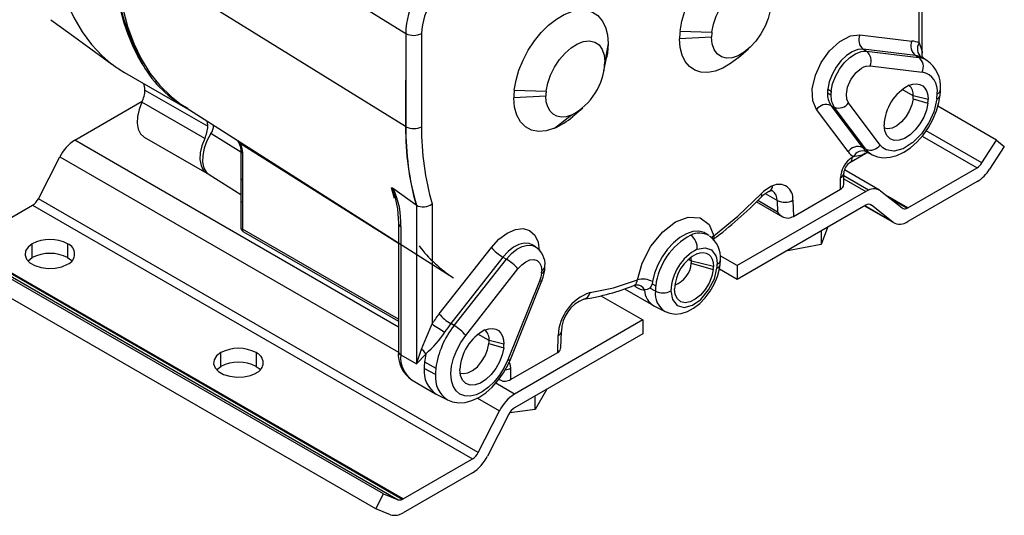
# Model space of a CAD drawing. Header units: inches. Extents: x 0 to 44, y 0 to 34.
# Tile 8 of 26: x 13.6 to 19.2, y 22.4 to 25.1. Entities that reach past the tile are written whole.
import ezdxf

# ---------------------------------------------------------------- set-up
doc = ezdxf.new("R2010")
doc.units = ezdxf.units.IN
doc.header["$LTSCALE"] = 4
doc.header["$MEASUREMENT"] = 0

msp = doc.modelspace()

# ---------------------------------------------------------------- linework, layer by layer
for p, q in [((14.1512, 26.0837), (15.7926, 25.0675)), ((18.6994, 24.9425), (18.6994, 25.7091)), ((18.6811, 25.0132), (18.6811, 25.6887)), ((15.7922, 24.5427), (14.1652, 25.55)), ((15.7926, 25.0675), (15.7922, 24.5427)), ((15.7942, 25.0666), (15.7938, 24.5418)), ((15.8826, 25.0667), (15.8822, 24.5418)), ((17.514, 25.0464), (17.3337, 25.0362)), ((17.3363, 25.0802), (17.5156, 25.074)), ((18.3476, 25.0594), (18.6414, 25.0242)), ((16.9314, 25.0104), (16.9137, 24.9063)), ((17.6649, 24.9308), (17.7216, 24.9804)), ((18.3674, 24.9779), (18.3857, 24.9663)), ((18.6612, 24.9428), (18.3674, 24.9779)), ((18.3857, 24.9663), (18.6795, 24.9312)), ((18.6795, 24.9312), (18.6612, 24.9428)), ((18.7042, 24.9276), (18.6942, 24.9336)), ((16.9084, 24.8555), (16.923, 24.9293)), ((18.4055, 24.8849), (18.6994, 24.8497)), ((18.7246, 24.9154), (18.7045, 24.9282)), ((14.2111, 24.8471), (14.5647, 24.6429)), ((14.3255, 24.7485), (14.679, 24.5444)), ((16.5813, 24.7144), (16.401, 24.7042)), ((16.4036, 24.7483), (16.583, 24.742)), ((18.1852, 24.7199), (18.1659, 24.7303)), ((18.1672, 24.7523), (18.1865, 24.7418)), ((18.6487, 24.7151), (18.5859, 24.7514)), ((18.732, 24.6952), (18.6487, 24.7151)), ((18.7813, 24.6983), (18.7829, 24.727)), ((13.9303, 24.4655), (14.3109, 24.6852)), ((14.662, 24.4756), (14.3084, 24.6797)), ((18.185, 24.662), (18.2042, 24.652)), ((18.185, 24.662), (18.3623, 24.4251)), ((18.462, 24.4386), (18.2847, 24.6755)), ((18.6477, 24.6986), (18.7308, 24.6746)), ((19.1177, 24.4655), (18.7864, 24.6567)), ((14.5551, 24.6491), (16.0616, 23.6912)), ((16.6293, 24.5328), (16.7244, 24.607)), ((16.7322, 24.5989), (16.7889, 24.6484)), ((18.2819, 24.4015), (18.1045, 24.6384)), ((18.3815, 24.415), (18.2042, 24.652)), ((14.8647, 24.3979), (14.6966, 24.5033)), ((18.6991, 24.4888), (19.0078, 24.3106)), ((19.0351, 24.3378), (18.7213, 24.519)), ((15.7515, 23.4141), (13.9303, 24.4655)), ((14.3208, 24.4839), (14.6744, 24.2798)), ((14.8631, 24.4462), (14.8479, 24.4629)), ((15.7515, 23.8846), (14.8631, 24.4462)), ((19.0351, 24.3378), (19.1177, 24.4655)), ((19.1177, 24.4655), (19.1609, 24.431)), ((14.8647, 24.4081), (14.8647, 24.2562)), ((14.8739, 24.3953), (14.8739, 24.2434)), ((18.2925, 24.3407), (18.3817, 24.3922)), ((18.3815, 24.415), (18.3623, 24.4251)), ((18.3868, 24.4011), (18.3969, 24.3954)), ((18.3966, 24.3949), (18.4177, 24.3839)), ((19.1609, 24.431), (19.0783, 24.3033)), ((13.7258, 24.1363), (13.8464, 24.3718)), ((13.8464, 24.3718), (15.7517, 23.2719)), ((18.3113, 24.3726), (18.3054, 24.3693)), ((14.6866, 24.2726), (14.8647, 24.1593)), ((18.2575, 24.2157), (18.2575, 24.28)), ((18.4585, 24.185), (18.2616, 24.2987)), ((18.618, 24.0855), (19.0078, 24.3106)), ((14.8647, 24.2562), (14.8647, 24.1287)), ((14.8739, 24.2434), (14.8739, 24.116)), ((18.2392, 24.1902), (18.2392, 24.2545)), ((18.2553, 24.2063), (18.2575, 24.2175)), ((18.3962, 24.1849), (18.2575, 24.265)), ((18.2575, 24.2486), (18.381, 24.1773)), ((19.0078, 24.233), (18.618, 24.008)), ((15.7306, 24.1383), (15.712, 24.1977)), ((15.8511, 24.1006), (15.7237, 24.1928)), ((18.381, 24.1773), (17.6583, 23.7601)), ((17.8828, 24.1267), (17.8168, 24.1648)), ((17.974, 24.0371), (18.2392, 24.1902)), ((18.4649, 24.1806), (18.5855, 24.0843)), ((18.618, 24.0855), (18.4952, 24.1565)), ((13.3035, 23.875), (13.6933, 24.1)), ((13.6933, 24.1), (16.1682, 22.6713)), ((16.2007, 22.7076), (13.7258, 24.1363)), ((14.8647, 24.1287), (14.8647, 23.9771)), ((14.8739, 24.116), (14.8739, 23.9643)), ((15.8527, 24.0996), (15.8511, 24.1006)), ((15.8527, 24.0996), (15.8527, 23.2064)), ((15.9411, 24.1069), (15.9411, 23.4314)), ((18.381, 24.0998), (17.6583, 23.6825)), ((17.767, 24.1196), (17.9131, 24.0353)), ((17.8849, 24.0613), (17.7732, 24.1258)), ((17.8828, 24.1267), (17.8849, 24.0613)), ((17.9712, 24.1284), (17.974, 24.0371)), ((18.4082, 24.104), (18.4135, 24.101)), ((18.534, 24.0047), (18.4135, 24.101)), ((18.6121, 24.0826), (18.5237, 24.1336)), ((18.3746, 24.0961), (18.5405, 24.0003)), ((18.534, 24.0047), (18.3752, 24.0964)), ((15.7515, 23.9988), (15.7515, 23.276)), ((15.7515, 23.4577), (14.8739, 23.9643)), ((14.8803, 23.95), (15.7515, 23.4471)), ((15.7652, 23.9796), (15.7652, 23.2569)), ((17.4989, 23.9291), (17.4807, 23.9406)), ((18.1652, 23.9752), (18.1302, 23.8784)), ((18.1302, 23.955), (18.1302, 23.8784)), ((15.6685, 22.4743), (13.1936, 23.903)), ((13.6917, 23.8048), (13.6917, 23.8823)), ((13.8904, 23.8823), (13.8904, 23.8048)), ((18.1302, 23.8784), (17.9323, 23.8407)), ((13.2762, 23.8707), (15.7511, 22.442)), ((15.7725, 22.4433), (13.2976, 23.872)), ((15.7784, 22.4462), (13.3035, 23.875)), ((15.9807, 23.4883), (16.2746, 23.8627)), ((16.5231, 23.8657), (16.5049, 23.8772)), ((15.6253, 22.39), (13.1505, 23.8187)), ((16.3401, 23.8076), (16.0462, 23.4332)), ((16.0652, 23.4219), (16.359, 23.7964)), ((16.3401, 23.8076), (16.359, 23.7964)), ((17.4003, 23.7854), (17.3833, 23.7952)), ((17.3996, 23.7732), (17.5236, 23.7374)), ((17.5246, 23.7556), (17.4003, 23.7854)), ((17.5621, 23.7645), (17.5638, 23.7932)), ((17.6583, 23.7601), (17.5627, 23.8153)), ((16.1307, 23.3668), (16.4245, 23.7413)), ((16.5572, 23.7167), (16.5581, 23.7313)), ((16.5751, 23.7351), (16.5764, 23.7568)), ((17.6583, 23.6825), (17.5582, 23.7403)), ((17.6583, 23.7601), (17.6583, 23.6825)), ((16.5454, 23.6715), (16.368, 23.2298)), ((16.3818, 23.232), (16.5592, 23.6737)), ((17.1821, 23.6701), (17.1789, 23.6564)), ((17.1789, 23.6564), (17.1994, 23.6452)), ((17.0247, 23.629), (17.1861, 23.5359)), ((17.082, 23.6504), (17.0891, 23.6516)), ((17.0898, 23.6517), (17.0894, 23.6518)), ((17.1977, 23.6162), (17.1656, 23.6335)), ((16.8913, 23.5906), (17.1279, 23.454)), ((17.1892, 23.5342), (17.252, 23.5014)), ((17.1279, 23.454), (16.4052, 23.0368)), ((17.1279, 23.454), (17.1279, 23.3764)), ((16.0652, 23.4219), (16.0462, 23.4332)), ((16.6664, 23.2966), (16.6692, 23.3899)), ((16.2622, 23.3374), (16.1994, 23.3737)), ((16.3455, 23.3175), (16.2622, 23.3374)), ((17.1279, 23.3764), (16.4052, 22.9592)), ((16.6481, 23.2717), (16.6509, 23.3663)), ((14.7524, 23.1925), (14.7524, 23.27)), ((14.9511, 23.27), (14.9511, 23.1925)), ((15.8527, 23.2064), (15.8813, 23.2888)), ((16.2613, 23.3209), (16.3443, 23.2969)), ((16.383, 23.1186), (16.6481, 23.2717)), ((16.6646, 23.2886), (16.6663, 23.2985)), ((15.7652, 23.2569), (15.8527, 23.2064)), ((15.9067, 23.2617), (15.8527, 23.2064)), ((15.899, 23.2173), (15.9624, 23.1828)), ((15.9603, 23.1468), (15.8969, 23.1809)), ((16.383, 23.1829), (16.383, 23.1186)), ((15.8295, 23.115), (15.9611, 23.039)), ((16.3179, 23.1202), (16.3238, 23.1167)), ((16.4052, 23.0368), (16.2993, 23.0979)), ((16.5866, 23.0639), (16.5212, 22.9493)), ((15.965, 23.0369), (16.0277, 23.0041)), ((16.1975, 23.0145), (16.3213, 22.9431)), ((16.5212, 22.9493), (16.5212, 23.0262)), ((16.2007, 22.7076), (16.3213, 22.9431)), ((16.5212, 22.9493), (16.378, 22.932)), ((16.3727, 22.9229), (16.2522, 22.6874)), ((15.7784, 22.4462), (16.1682, 22.6713)), ((16.1682, 22.5937), (15.7784, 22.3687)), ((15.6253, 22.39), (15.6685, 22.4743)), ((15.6685, 22.4743), (15.7511, 22.442)), ((15.7079, 22.3576), (15.6253, 22.39))]:
    msp.add_line(p, q)
at = {"flags": 128}
for points in [[(13.7969, 25.7624), (13.8035, 25.6081), (13.82, 25.482), (13.8414, 25.3817), (13.8528, 25.3403), (13.864, 25.3044), (13.8746, 25.2736), (13.8871, 25.2409), (13.9048, 25.1992), (13.9251, 25.1573), (13.9724, 25.0759), (14.0257, 25.0042), (14.0845, 24.9416), (14.1002, 24.9272), (14.1163, 24.9134), (14.1301, 24.9021), (14.1409, 24.8938), (14.1589, 24.8805), (14.1663, 24.8754), (14.1728, 24.8709), (14.1784, 24.8672), (14.187, 24.8617), (14.2114, 24.8475)], [(14.316, 24.8875), (14.2865, 24.9383), (14.2621, 24.9871), (14.2312, 25.0613), (14.2095, 25.1253), (14.1921, 25.1879), (14.1802, 25.2414), (14.1688, 25.3069), (14.1605, 25.3659), (14.1532, 25.4275), (14.1474, 25.4885), (14.1427, 25.5628)], [(14.1652, 25.55), (14.1691, 25.4305), (14.1809, 25.3162), (14.2005, 25.2077), (14.2277, 25.1057), (14.2625, 25.0107), (14.3046, 24.9233), (14.3538, 24.8439), (14.4099, 24.773), (14.4724, 24.711), (14.5412, 24.6581), (14.5551, 24.6491)], [(17.3363, 25.0802), (17.346, 25.1356), (17.3628, 25.1925), (17.3861, 25.2493), (17.4154, 25.3044), (17.4497, 25.3563), (17.4882, 25.4036), (17.5297, 25.445), (17.5732, 25.4792), (17.6173, 25.5054), (17.661, 25.5228), (17.7029, 25.531), (17.742, 25.5297), (17.777, 25.5189), (17.8072, 25.499), (17.8315, 25.4705), (17.8494, 25.4342), (17.8603, 25.3911), (17.864, 25.3423)], [(17.5156, 25.074), (17.5243, 25.1188), (17.5401, 25.1648), (17.5624, 25.2096), (17.59, 25.2514), (17.6218, 25.2883), (17.6562, 25.3184), (17.6918, 25.3404), (17.7268, 25.3534), (17.7596, 25.3567), (17.7889, 25.3502), (17.8131, 25.3342), (17.8313, 25.3094), (17.8425, 25.2769), (17.8463, 25.2383)], [(17.8463, 25.2383), (17.8427, 25.1963), (17.832, 25.1519), (17.8146, 25.1071), (17.7914, 25.0639), (17.7633, 25.0241), (17.7315, 24.9895), (17.6975, 24.9615), (17.6628, 24.9415), (17.6288, 24.9302), (17.5971, 24.9282), (17.569, 24.9355), (17.5457, 24.9519), (17.5284, 24.9766), (17.5176, 25.0086), (17.514, 25.0464)], [(16.4036, 24.7483), (16.4134, 24.8037), (16.4301, 24.8605), (16.4535, 24.9173), (16.4827, 24.9724), (16.517, 25.0244), (16.5555, 25.0716), (16.597, 25.113), (16.6405, 25.1472), (16.6847, 25.1734), (16.7283, 25.1908), (16.7703, 25.199), (16.8093, 25.1977), (16.8444, 25.1869), (16.8745, 25.167), (16.8989, 25.1385), (16.9167, 25.1022), (16.9277, 25.0591), (16.9314, 25.0104)], [(13.7953, 25.1432), (13.9038, 25.0672), (14.1397, 24.8946)], [(18.1045, 24.6384), (18.0833, 24.6872), (18.0804, 24.7548), (18.0977, 24.8314), (18.1309, 24.9039), (18.1771, 24.9689), (18.2347, 25.0221), (18.2948, 25.0534), (18.3476, 25.0594)], [(16.583, 24.742), (16.5916, 24.7869), (16.6075, 24.8328), (16.6297, 24.8777), (16.6573, 24.9195), (16.6891, 24.9563), (16.7235, 24.9864), (16.7591, 25.0085), (16.7941, 25.0214), (16.827, 25.0248), (16.8562, 25.0182), (16.8805, 25.0022), (16.8986, 24.9774), (16.9099, 24.9449), (16.9137, 24.9063)], [(16.9314, 25.0104), (16.9275, 24.956), (16.923, 24.9293)], [(17.6649, 24.9308), (17.664, 24.93), (17.6208, 24.8968), (17.577, 24.8715), (17.5338, 24.8549), (17.4923, 24.8474), (17.4538, 24.8492), (17.4193, 24.8603), (17.3896, 24.8804), (17.3657, 24.9089), (17.3481, 24.9451), (17.3373, 24.9879), (17.3337, 25.0362)], [(18.6811, 25.0132), (18.698, 24.9658), (18.6977, 24.9424)], [(18.3674, 24.9779), (18.3375, 24.9761), (18.3053, 24.964), (18.2727, 24.9424), (18.2416, 24.9125), (18.2141, 24.8763), (18.1916, 24.8359), (18.1757, 24.7937), (18.1672, 24.7523)], [(18.1865, 24.7418), (18.1949, 24.783), (18.2108, 24.825), (18.2331, 24.8652), (18.2606, 24.9013), (18.2915, 24.9309), (18.3239, 24.9524), (18.356, 24.9645), (18.3857, 24.9663)], [(18.7083, 24.9256), (18.701, 24.9351), (18.6994, 24.9428)], [(18.2847, 24.6755), (18.2748, 24.697), (18.2721, 24.7248), (18.2789, 24.7642), (18.2792, 24.7653), (18.2978, 24.8075), (18.2985, 24.8087), (18.3258, 24.8455), (18.3266, 24.8464), (18.3566, 24.8712), (18.3705, 24.8786), (18.3712, 24.8789), (18.3773, 24.8812), (18.3817, 24.8826), (18.3841, 24.8833), (18.4055, 24.8849)], [(18.6255, 24.7752), (18.647, 24.7818), (18.6673, 24.7834), (18.6857, 24.7799), (18.7016, 24.7714), (18.7146, 24.7582), (18.7242, 24.7407), (18.73, 24.7195), (18.732, 24.6952)], [(16.7244, 24.607), (16.6955, 24.5981), (16.6682, 24.5959), (16.6435, 24.6007), (16.6221, 24.6121), (16.6047, 24.6298), (16.5919, 24.6533), (16.584, 24.6818), (16.5813, 24.7144)], [(18.418, 24.3843), (18.4467, 24.3725), (18.4818, 24.3671), (18.5184, 24.3695), (18.5563, 24.3797), (18.5952, 24.3978), (18.6338, 24.4237), (18.6705, 24.4564), (18.7042, 24.4946), (18.7339, 24.5371), (18.7591, 24.5827), (18.7789, 24.6303), (18.7928, 24.6788), (18.7996, 24.7206)], [(18.7992, 24.7167), (18.8011, 24.7424), (18.8012, 24.7525)], [(14.3084, 24.6797), (14.2925, 24.6388), (14.2834, 24.5985), (14.2817, 24.5609), (14.2875, 24.5282), (14.3005, 24.5022), (14.3199, 24.4844), (14.3208, 24.4839)], [(16.6293, 24.5328), (16.5832, 24.5186), (16.5397, 24.5152), (16.5002, 24.5227), (16.4661, 24.5409), (16.4383, 24.5692), (16.4178, 24.6067), (16.4053, 24.6522), (16.401, 24.7042)], [(18.7813, 24.6983), (18.766, 24.6309), (18.7658, 24.6304), (18.7642, 24.6259), (18.736, 24.5632), (18.735, 24.5614), (18.6943, 24.5015), (18.693, 24.4999), (18.6447, 24.4516), (18.6432, 24.4504), (18.5918, 24.4181), (18.5903, 24.4175), (18.5406, 24.4043), (18.5393, 24.4042), (18.496, 24.4113), (18.4774, 24.4225), (18.4765, 24.4232), (18.4693, 24.4299), (18.4646, 24.4352), (18.462, 24.4386)], [(18.7308, 24.6746), (18.7227, 24.6355), (18.7075, 24.5957), (18.6861, 24.5577), (18.6599, 24.5237), (18.6305, 24.496), (18.5996, 24.4762), (18.5693, 24.4656), (18.5415, 24.4649), (18.5178, 24.474), (18.4997, 24.4925), (18.4884, 24.5191), (18.4845, 24.5523)], [(18.6477, 24.6986), (18.6404, 24.6643), (18.6263, 24.6295), (18.6065, 24.5968), (18.5825, 24.5687), (18.556, 24.5471), (18.529, 24.5337), (18.5036, 24.5295), (18.4858, 24.5329)], [(14.6966, 24.5033), (14.6746, 24.4628), (14.659, 24.4207), (14.6507, 24.3795), (14.6503, 24.3416), (14.6578, 24.3093), (14.6728, 24.2844), (14.6866, 24.2726)], [(14.662, 24.4756), (14.646, 24.4347), (14.637, 24.3944), (14.6353, 24.3568), (14.6411, 24.3241), (14.6541, 24.2981), (14.6735, 24.2803), (14.6813, 24.2764)], [(14.8631, 24.4462), (14.8607, 24.4459), (14.8588, 24.4458), (14.8575, 24.446), (14.8566, 24.4465), (14.8564, 24.4469)], [(14.8564, 24.4468), (14.8626, 24.4268), (14.8647, 24.4081)], [(14.8631, 24.4462), (14.8712, 24.42), (14.8739, 24.3953)], [(18.3805, 24.3934), (18.3608, 24.3817), (18.3113, 24.3726)], [(15.729, 24.1577), (15.7461, 24.0797), (15.7515, 23.9988)], [(17.5259, 23.9282), (17.6608, 24.0389), (17.7921, 24.1631)], [(17.7921, 24.1631), (17.7943, 24.156), (17.7947, 24.1502), (17.7933, 24.1458), (17.7924, 24.1446)], [(17.0963, 23.6802), (17.1225, 23.7731), (17.1727, 23.8691), (17.2398, 23.9509), (17.3111, 24.0058), (17.3824, 24.0332), (17.4495, 24.0289), (17.4996, 23.9909), (17.5259, 23.9282)], [(16.2746, 23.8627), (16.3165, 23.9082), (16.3635, 23.9434), (16.4106, 23.9641), (16.4531, 23.9687), (16.4897, 23.9582), (16.5189, 23.9318), (16.5372, 23.8917), (16.5431, 23.8427)], [(17.4823, 23.9395), (17.4713, 23.9458), (17.4416, 23.9536), (17.408, 23.9516), (17.3721, 23.9397), (17.3354, 23.9185), (17.2994, 23.8889), (17.2659, 23.8522), (17.2362, 23.8101), (17.2117, 23.7643), (17.1934, 23.717), (17.1821, 23.6701)], [(13.6917, 23.8823), (13.6678, 23.8639), (13.6538, 23.8422), (13.651, 23.8192), (13.6595, 23.7966), (13.6786, 23.7764), (13.7069, 23.7601), (13.742, 23.749), (13.7811, 23.7441), (13.821, 23.7457), (13.8584, 23.7538), (13.8904, 23.7676)], [(16.5048, 23.8773), (16.4871, 23.885), (16.46, 23.887), (16.4301, 23.8796), (16.399, 23.8633), (16.3684, 23.8388), (16.3401, 23.8076)], [(17.5259, 23.9282), (17.5184, 23.921), (17.5145, 23.9157)], [(17.5259, 23.9282), (17.5262, 23.9172), (17.5226, 23.9093)], [(16.359, 23.7964), (16.3873, 23.8274), (16.4177, 23.8518), (16.4486, 23.8681), (16.4784, 23.8754), (16.5054, 23.8734), (16.5228, 23.8658)], [(17.4303, 23.8265), (17.4493, 23.8324), (17.4673, 23.8338), (17.4836, 23.8307), (17.4977, 23.8232), (17.5092, 23.8115), (17.5177, 23.796), (17.5229, 23.7772), (17.5246, 23.7556)], [(17.4332, 23.852), (17.4773, 23.8607), (17.5135, 23.8481), (17.5378, 23.8143), (17.5379, 23.814), (17.5388, 23.8114), (17.5436, 23.7925), (17.5455, 23.7677)], [(13.6677, 23.7862), (13.6678, 23.7863), (13.6917, 23.8048)], [(13.8904, 23.8048), (13.9079, 23.7925), (13.9145, 23.7862)], [(16.4245, 23.7413), (16.4458, 23.7642), (16.4687, 23.7814), (16.4918, 23.7916), (16.5133, 23.794), (16.5318, 23.7886), (16.546, 23.7756), (16.555, 23.7561), (16.5581, 23.7313)], [(17.4003, 23.7854), (17.3991, 23.7997), (17.3974, 23.8071)], [(16.5572, 23.7167), (16.553, 23.6944), (16.5454, 23.6715)], [(16.5592, 23.6737), (16.5666, 23.6945), (16.5751, 23.7351)], [(17.2524, 23.5019), (17.278, 23.4914), (17.3103, 23.487), (17.3436, 23.4902), (17.3778, 23.501), (17.4127, 23.5196), (17.4468, 23.5457), (17.4783, 23.5781), (17.5061, 23.6153), (17.5292, 23.6559), (17.547, 23.6988), (17.5588, 23.7426), (17.5621, 23.7645)], [(17.2845, 23.6171), (17.293, 23.5686), (17.3196, 23.5345), (17.3605, 23.524), (17.4059, 23.5368), (17.4526, 23.5698), (17.4971, 23.6227), (17.5295, 23.6861), (17.5442, 23.746)], [(17.5236, 23.7374), (17.5154, 23.6996), (17.4999, 23.6613), (17.478, 23.6252), (17.4515, 23.5941), (17.4223, 23.5703), (17.3926, 23.5555), (17.3645, 23.5509), (17.3401, 23.5567), (17.3213, 23.5726), (17.3095, 23.5973), (17.3054, 23.6291)], [(16.5592, 23.6737), (16.5589, 23.6731), (16.5563, 23.6716), (16.5518, 23.6711), (16.5454, 23.6715)], [(16.83, 23.6077), (16.9614, 23.6351), (17.0963, 23.6802)], [(17.1789, 23.6564), (17.1733, 23.6435), (17.1656, 23.6335)], [(17.1656, 23.6335), (17.152, 23.625), (17.1359, 23.6227)], [(17.1359, 23.6227), (17.1361, 23.6222), (17.1362, 23.6218)], [(15.8813, 23.2888), (15.9099, 23.3562), (15.9411, 23.4314)], [(16.239, 23.3975), (16.2605, 23.4041), (16.2808, 23.4057), (16.2992, 23.4022), (16.3152, 23.3937), (16.3281, 23.3805), (16.3377, 23.363), (16.3435, 23.3418), (16.3455, 23.3175)], [(16.368, 23.2298), (16.3472, 23.1856), (16.3211, 23.1439), (16.291, 23.1065), (16.2581, 23.0747), (16.2235, 23.0499), (16.1889, 23.0331), (16.1555, 23.025), (16.1247, 23.0259), (16.0978, 23.0357), (16.0758, 23.0541), (16.0596, 23.0804), (16.0499, 23.1133), (16.0471, 23.1518), (16.0514, 23.1941), (16.0624, 23.2385), (16.0798, 23.2833), (16.1029, 23.3267), (16.1307, 23.3668)], [(14.7524, 23.27), (14.7284, 23.2516), (14.7145, 23.2299), (14.7116, 23.2069), (14.7201, 23.1843), (14.7393, 23.1641), (14.7676, 23.1477), (14.8027, 23.1367), (14.8417, 23.1318), (14.8816, 23.1334), (14.9191, 23.1415), (14.9511, 23.1553)], [(15.9066, 23.264), (15.8952, 23.2774), (15.8813, 23.2888)], [(16.3443, 23.2969), (16.3362, 23.2578), (16.321, 23.218), (16.2997, 23.18), (16.2734, 23.146), (16.244, 23.1183), (16.2132, 23.0985), (16.1829, 23.0879), (16.155, 23.0872), (16.1313, 23.0963), (16.1132, 23.1148), (16.1019, 23.1415), (16.098, 23.1746)], [(16.0993, 23.1552), (16.1171, 23.1518), (16.1425, 23.156), (16.1695, 23.1694), (16.196, 23.191), (16.22, 23.2192), (16.2398, 23.2518), (16.2539, 23.2866), (16.2613, 23.3209)], [(16.028, 23.0046), (16.0562, 22.9929), (16.0913, 22.9874), (16.1279, 22.9897), (16.1658, 22.9998), (16.2046, 23.0178), (16.2432, 23.0436), (16.28, 23.0762), (16.3137, 23.1143), (16.3435, 23.1567), (16.3687, 23.2023), (16.3818, 23.232)], [(16.368, 23.2298), (16.3744, 23.2294), (16.379, 23.2299), (16.3815, 23.2314), (16.3818, 23.232)], [(16.3738, 23.2139), (16.3792, 23.2064), (16.383, 23.1829)], [(14.7284, 23.1739), (14.7284, 23.174), (14.7524, 23.1925)], [(14.9511, 23.1925), (14.9686, 23.1802), (14.9752, 23.1739)]]:
    msp.add_lwpolyline(points, dxfattribs=at)
for centre, radius, start, end in [((15.4859, 25.532), 1.3357, 178.8722, 208.8529), ((16.2371, 25.055), 0.4446, 150.2353, 178.381), ((16.2489, 25.0547), 0.3666, 147.1255, 178.1169), ((15.8225, 25.1157), 0.0566, 238.2348, 240.0211), ((15.8383, 25.1505), 0.0948, 242.2767, 297.8673), ((17.7245, 25.0355), 0.3908, 173.4188, 179.8917), ((17.7589, 25.0459), 0.2449, 173.4188, 179.8917), ((18.4091, 25.0312), 0.0677, 155.4161, 231.9446), ((18.703, 24.9961), 0.0677, 155.4161, 231.9446), ((18.6263, 24.8929), 0.1322, 65.5029, 83.4321), ((18.7318, 24.9807), 0.0602, 147.3334, 231.4071), ((18.344, 24.913), 0.0677, 335.416, 51.9447), ((18.6487, 24.8336), 0.1099, 65.5029, 83.4321), ((18.6378, 24.8779), 0.0677, 335.416, 51.9447), ((18.668, 24.8259), 0.1059, 57.6934, 83.7365), ((14.8472, 25.1881), 0.6104, 209.5077, 242.6239), ((16.5623, 24.919), 0.3516, 297.4587, 357.9227), ((18.6263, 24.7688), 0.1756, 354.6696, 55.6798), ((18.676, 24.744), 0.1083, 350.9828, 77.5253), ((14.248, 24.751), 0.0775, 358.1598, 26.6164), ((18.7462, 24.5428), 0.2619, 117.4587, 177.9227), ((18.574, 24.721), 0.0749, 355.5027, 46.4181), ((14.1609, 24.7528), 0.1647, 333.6544, 358.4996), ((16.7918, 24.7035), 0.3908, 173.4188, 179.8917), ((16.8262, 24.714), 0.2449, 173.4188, 179.8917), ((18.2792, 24.7252), 0.1135, 177.4507, 213.8399), ((18.3617, 24.7299), 0.1958, 173.4187, 179.892), ((18.298, 24.7148), 0.1129, 177.4507, 213.8398), ((18.38, 24.7195), 0.1949, 173.4188, 179.8917), ((18.5023, 24.7154), 0.1464, 353.4188, 359.8917), ((18.7747, 24.7225), 0.0251, 285.191, 347.398), ((18.7712, 24.7547), 0.0301, 292.8779, 355.8174), ((18.1597, 24.5992), 0.0677, 68.0599, 144.5822), ((18.2295, 24.7148), 0.0677, 248.0599, 324.5822), ((18.5496, 24.6955), 0.1824, 353.4188, 359.8917), ((16.4714, 24.8919), 0.3923, 293.7407, 311.6737), ((14.5144, 24.5487), 0.1647, 333.6544, 358.4996), ((14.592, 24.5456), 0.0871, 359.192, 18.3461), ((14.6301, 24.5504), 0.0815, 324.7146, 359.3982), ((15.8225, 24.5915), 0.0574, 238.2477, 240.0104), ((17.3571, 24.5261), 1.5649, 179.3923, 195.7781), ((17.3586, 24.5252), 1.5649, 179.392, 195.782), ((15.838, 24.6272), 0.0961, 242.6323, 297.3677), ((17.3944, 24.5252), 1.5123, 179.3714, 196.0559), ((14.0526, 24.2714), 0.2293, 122.2119, 154.0516), ((14.81, 24.4295), 0.0495, 20.2998, 45.8556), ((18.4068, 24.4778), 0.0677, 248.0599, 324.5822), ((14.8796, 24.4091), 0.015, 184.0012, 247.2665), ((18.337, 24.3623), 0.0677, 68.0599, 144.5822), ((18.3881, 24.4802), 0.1322, 216.5586, 234.4862), ((18.3648, 24.345), 0.0603, 68.598, 152.6651), ((18.4506, 24.4905), 0.1099, 216.5586, 234.4862), ((18.3919, 24.3732), 0.0215, 65.8035, 119.5184), ((18.4672, 24.478), 0.1063, 216.3031, 242.2776), ((18.3829, 24.248), 0.1439, 122.5649, 177.4351), ((18.3386, 24.2736), 0.0814, 124.5069, 175.4955), ((18.2741, 24.3662), 0.0314, 305.7225, 5.6182), ((18.9637, 24.3821), 0.084, 301.6788, 328.1828), ((18.2261, 24.2832), 0.0316, 294.4727, 353.1882), ((18.8938, 24.4177), 0.2171, 301.6788, 328.1828), ((14.8803, 24.2577), 0.0157, 185.6948, 245.6253), ((17.8932, 24.1389), 0.0787, 352.3332, 117.2995), ((15.7126, 24.1827), 0.015, 42.2565, 92.0512), ((15.637, 24.1429), 0.0929, 9.8269, 36.1596), ((15.3013, 23.9998), 0.4644, 357.5057, 24.5561), ((17.9401, 24.0221), 0.2044, 113.9506, 136.3737), ((17.8978, 24.0449), 0.1451, 114.8269, 136.6127), ((17.8513, 24.1548), 0.0262, 77.1825, 123.2557), ((17.8206, 24.2094), 0.0366, 297.2183, 359.243), ((17.8222, 24.1306), 0.0608, 356.311, 54.8059), ((18.2214, 24.2241), 0.0384, 297.6449, 332.3489), ((18.4468, 24.064), 0.1311, 112.6903, 120.1308), ((18.427, 24.1258), 0.0666, 55.2979, 117.5284), ((13.646, 24.1751), 0.0888, 302.2119, 334.0516), ((14.8796, 24.1298), 0.015, 184.0411, 247.2625), ((15.8908, 24.1756), 0.0851, 243.3314, 306.1703), ((15.9946, 25.9098), 2.5195, 307.3719, 315.5237), ((17.9254, 24.2097), 0.0933, 242.866, 299.4233), ((18.3981, 24.0769), 0.0286, 57.5599, 126.8855), ((17.9443, 24.0969), 0.0693, 210.9168, 270.346), ((18.6002, 24.1055), 0.0258, 235.2979, 297.5284), ((18.5925, 24.1294), 0.0507, 292.6903, 300.1308), ((15.7739, 24.0003), 0.0224, 183.4816, 247.3184), ((18.5737, 24.067), 0.0739, 237.5599, 306.8855), ((14.896, 23.9771), 0.0313, 180, 240.0027), ((14.8803, 23.9786), 0.0157, 185.6948, 245.6253), ((14.8887, 23.9624), 0.015, 172.7442, 235.9436), ((17.4462, 23.8338), 0.1088, 61.0618, 117.0829), ((13.7911, 23.6906), 0.216, 62.6097, 117.3903), ((13.8687, 23.825), 0.0613, 290.7834, 69.2166), ((17.5692, 23.6006), 0.3725, 117.6036, 173.1291), ((17.3468, 23.8598), 0.0867, 354.8766, 54.9147), ((17.4136, 23.8039), 0.1506, 355.9173, 54.3235), ((13.7911, 23.613), 0.216, 62.6097, 117.3903), ((16.4612, 24.3123), 0.7386, 216.6107, 237.2405), ((16.47, 24.0284), 0.2562, 220.2958, 239.5266), ((16.4614, 23.7668), 0.1154, 355.0587, 58.2863), ((17.5605, 23.607), 0.2761, 117.4587, 177.9227), ((17.5372, 23.6207), 0.2319, 117.4587, 177.9227), ((16.2291, 23.5756), 0.2562, 40.2958, 59.5266), ((17.2575, 23.7839), 0.1424, 290.2482, 355.7183), ((17.2924, 23.7856), 0.1079, 353.4188, 359.8917), ((17.3532, 23.7681), 0.1923, 353.4188, 359.8917), ((17.5338, 23.7954), 0.0301, 292.8778, 355.8181), ((16.5505, 23.7411), 0.0253, 285.2786, 346.47), ((16.5464, 23.759), 0.0301, 292.8777, 355.8196), ((17.3631, 23.756), 0.1615, 353.4188, 359.8917), ((17.5376, 23.7704), 0.0253, 285.2744, 346.5059), ((17.0571, 23.6814), 0.0391, 307.4503, 358.2371), ((17.1261, 23.5639), 0.1201, 62.1896, 104.4045), ((16.9141, 23.3582), 0.2633, 108.631, 178.2317), ((16.6098, 24.8024), 1.2449, 278.5412, 292.241), ((16.785, 23.616), 0.0457, 282.9382, 349.5385), ((17.1539, 23.7404), 0.1198, 230.0009, 261.4667), ((17.0935, 23.605), 0.0459, 22.5591, 95.7231), ((17.2455, 23.6281), 0.1095, 183.2642, 239.0782), ((17.316, 23.6019), 0.1191, 173.11, 237.564), ((17.4551, 23.6157), 0.2574, 173.4188, 179.8917), ((17.2403, 23.7028), 0.0965, 243.854, 297.3007), ((16.8666, 23.3875), 0.1974, 111.3562, 179.279), ((16.4738, 23.1018), 0.6265, 141.9099, 148.2543), ((16.1761, 23.6539), 0.2562, 220.2958, 239.5266), ((15.4889, 23.7369), 0.631, 311.4493, 326.1982), ((16.5784, 24.3618), 1.1277, 235.5875, 239.9236), ((16.4492, 23.1152), 0.4915, 141.3822, 172.0901), ((16.4561, 23.1119), 0.5208, 141.9099, 148.2543), ((15.9353, 23.2011), 0.2562, 40.2958, 59.5266), ((16.3597, 23.1651), 0.2619, 117.4587, 177.9227), ((16.1875, 23.3433), 0.0749, 355.5027, 46.4181), ((16.6396, 23.394), 0.0299, 292.2789, 351.8661), ((16.1158, 23.3377), 0.1464, 353.4188, 359.8917), ((14.8518, 23.0783), 0.216, 62.6097, 117.3903), ((14.9293, 23.2127), 0.0613, 290.7834, 69.2166), ((15.9198, 23.2589), 0.1691, 174.1811, 237.1045), ((15.775, 23.2784), 0.0236, 185.6948, 245.6253), ((16.1631, 23.3178), 0.1824, 353.4188, 359.8917), ((14.8518, 23.0007), 0.216, 62.6097, 117.3903), ((15.9153, 23.2393), 0.1511, 173.3174, 235.3704), ((16.2199, 23.1803), 0.3231, 173.4189, 179.8917), ((16.2865, 23.1726), 0.3901, 166.8048, 173.4154), ((15.9043, 23.2627), 0.00258, 336.7357, 29.8877), ((16.0495, 23.165), 0.1535, 174.0278, 236.5684), ((16.2802, 23.1462), 0.3199, 173.4188, 179.8917), ((16.3431, 23.2557), 0.083, 277.0586, 298.7265), ((16.1115, 23.131), 0.152, 174.0291, 236.553), ((16.3494, 23.151), 0.0421, 233.1361, 277.6199), ((16.3437, 23.1899), 0.0814, 277.9773, 298.8888), ((16.5275, 22.8427), 0.2293, 122.2119, 154.0516), ((16.4525, 22.8841), 0.0888, 122.2119, 154.0516), ((16.1209, 22.7464), 0.0888, 302.2119, 334.0516), ((16.046, 22.7877), 0.2293, 302.2119, 334.0516), ((15.7601, 22.4691), 0.0286, 251.6571, 295.5832), ((15.7529, 22.4901), 0.0507, 292.6903, 300.1308), ((15.7315, 22.4371), 0.0829, 253.4402, 304.4037)]:
    msp.add_arc(centre, radius, start, end)
for centre, start_param, end_param in [((17.9298, 24.0626), 4.95331, 5.497178), ((16.6039, 23.2972), 5.497178, 6.041046)]:
    msp.add_ellipse(centre, major_axis=(0.0625, 0), ratio=0.577287, start_param=start_param, end_param=end_param)

doc.saveas('drawing.dxf')
